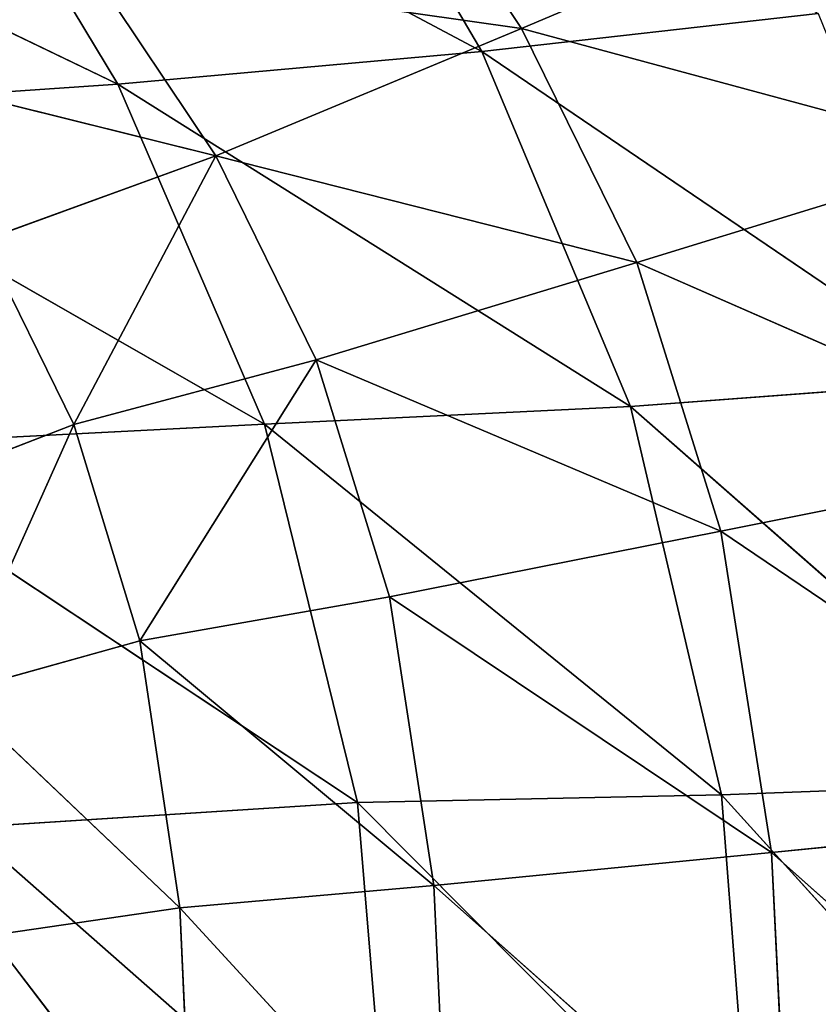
# Model space of a CAD drawing. Extents: x -51.9 to 0, y 0 to 35.3.
# Tile 87 of 117: x -12.8 to -8.8, y 18.6 to 23.5. Entities that reach past the tile are written whole.
import ezdxf

# ---------------------------------------------------------------- set-up
doc = ezdxf.new("R2010")
doc.units = 0
doc.header["$LTSCALE"] = 2.54
doc.layers.get('0').update_dxf_attribs({"color": 13, "linetype": 'CONTINUOUS'})

# ---------------------------------------------------------------- blocks, each defined once
blk = doc.blocks.new('GRUPUJ_2')
at = {"color": 0}
for p, q in [((9.6893, 9.3812, 12.55), (9.2954, 10.974, 14.3429)), ((9.6893, 9.3812, 12.55), (9.2954, 10.974, 14.3429)), ((11.2444, 10.8658, 16.1357), (10.924, 10.0338, 14.3429)), ((11.2444, 10.8658, 16.1357), (10.924, 10.0338, 14.3429)), ((12.1552, 10.5861, 16.1357), (10.924, 10.0338, 14.3429)), ((12.1552, 10.5861, 16.1357), (10.924, 10.0338, 14.3429)), ((11.9168, 9.7306, 14.3429), (12.1552, 10.5861, 16.1357)), ((11.9168, 9.7306, 14.3429), (12.1552, 10.5861, 16.1357)), ((13.1427, 9.547, 14.3429), (12.1552, 10.5861, 16.1357)), ((13.1427, 9.547, 14.3429), (12.1552, 10.5861, 16.1357)), ((9.6893, 9.3812, 12.55), (10.0787, 10.4503, 14.3429)), ((9.6893, 9.3812, 12.55), (10.0787, 10.4503, 14.3429)), ((10.0787, 10.4503, 14.3429), (10.924, 10.0338, 14.3429)), ((10.0787, 10.4503, 14.3429), (10.924, 10.0338, 14.3429)), ((13.2694, 10.4175, 16.1357), (13.1427, 9.547, 14.3429)), ((13.2694, 10.4175, 16.1357), (13.1427, 9.547, 14.3429)), ((14.4852, 9.4851, 14.3429), (13.2694, 10.4175, 16.1357)), ((14.4852, 9.4851, 14.3429), (13.2694, 10.4175, 16.1357)), ((10.924, 10.0338, 14.3429), (9.6893, 9.3812, 12.55)), ((10.924, 10.0338, 14.3429), (9.6893, 9.3812, 12.55)), ((10.924, 10.0338, 14.3429), (10.626, 8.9197, 12.55)), ((10.924, 10.0338, 14.3429), (10.626, 8.9197, 12.55)), ((11.9168, 9.7306, 14.3429), (10.924, 10.0338, 14.3429)), ((11.9168, 9.7306, 14.3429), (10.924, 10.0338, 14.3429)), ((9.6893, 9.3812, 12.55), (8.8213, 9.9616, 12.55)), ((9.1057, 7.9764, 10.7571), (8.8213, 9.9616, 12.55)), ((9.1057, 7.9764, 10.7571), (8.8213, 9.9616, 12.55)), ((9.6893, 9.3812, 12.55), (8.8213, 9.9616, 12.55)), ((11.9168, 9.7306, 14.3429), (10.626, 8.9197, 12.55)), ((11.9168, 9.7306, 14.3429), (10.626, 8.9197, 12.55)), ((11.7152, 8.5838, 12.55), (11.9168, 9.7306, 14.3429)), ((11.7152, 8.5838, 12.55), (11.9168, 9.7306, 14.3429)), ((13.041, 8.3803, 12.55), (11.9168, 9.7306, 14.3429)), ((13.1427, 9.547, 14.3429), (11.9168, 9.7306, 14.3429)), ((13.041, 8.3803, 12.55), (11.9168, 9.7306, 14.3429)), ((13.1427, 9.547, 14.3429), (11.9168, 9.7306, 14.3429)), ((13.041, 8.3803, 12.55), (13.1427, 9.547, 14.3429)), ((13.041, 8.3803, 12.55), (13.1427, 9.547, 14.3429)), ((14.4852, 9.4851, 14.3429), (13.1427, 9.547, 14.3429)), ((14.4852, 9.4851, 14.3429), (13.1427, 9.547, 14.3429)), ((14.4852, 8.3118, 12.55), (13.1427, 9.547, 14.3429)), ((14.4852, 8.3118, 12.55), (13.1427, 9.547, 14.3429)), ((9.1057, 7.9764, 10.7571), (9.6893, 9.3812, 12.55)), ((9.1057, 7.9764, 10.7571), (9.6893, 9.3812, 12.55)), ((10.1793, 7.4474, 10.7571), (9.6893, 9.3812, 12.55)), ((9.6893, 9.3812, 12.55), (10.626, 8.9197, 12.55)), ((10.1793, 7.4474, 10.7571), (9.6893, 9.3812, 12.55)), ((9.6893, 9.3812, 12.55), (10.626, 8.9197, 12.55)), ((10.626, 8.9197, 12.55), (10.1793, 7.4474, 10.7571)), ((10.626, 8.9197, 12.55), (10.1793, 7.4474, 10.7571)), ((10.626, 8.9197, 12.55), (11.7152, 8.5838, 12.55)), ((11.4131, 7.0623, 10.7571), (10.626, 8.9197, 12.55)), ((11.4131, 7.0623, 10.7571), (10.626, 8.9197, 12.55)), ((10.626, 8.9197, 12.55), (11.7152, 8.5838, 12.55)), ((9.1057, 7.9764, 10.7571), (8.1107, 8.6416, 10.7571)), ((9.1057, 7.9764, 10.7571), (8.1107, 8.6416, 10.7571)), ((11.7152, 8.5838, 12.55), (11.4131, 7.0623, 10.7571)), ((11.7152, 8.5838, 12.55), (11.4131, 7.0623, 10.7571)), ((13.041, 8.3803, 12.55), (11.7152, 8.5838, 12.55)), ((11.7152, 8.5838, 12.55), (12.8887, 6.8291, 10.7571)), ((13.041, 8.3803, 12.55), (11.7152, 8.5838, 12.55)), ((11.7152, 8.5838, 12.55), (12.8887, 6.8291, 10.7571)), ((13.041, 8.3803, 12.55), (12.8887, 6.8291, 10.7571)), ((13.041, 8.3803, 12.55), (12.8887, 6.8291, 10.7571)), ((14.4852, 8.3118, 12.55), (13.041, 8.3803, 12.55)), ((14.4852, 8.3118, 12.55), (13.041, 8.3803, 12.55)), ((13.041, 8.3803, 12.55), (14.4852, 6.7505, 10.7571)), ((13.041, 8.3803, 12.55), (14.4852, 6.7505, 10.7571)), ((8.4543, 6.4401, 8.9643), (9.1057, 7.9764, 10.7571)), ((8.4543, 6.4401, 8.9643), (9.1057, 7.9764, 10.7571)), ((10.1793, 7.4474, 10.7571), (9.1057, 7.9764, 10.7571)), ((10.1793, 7.4474, 10.7571), (9.1057, 7.9764, 10.7571)), ((9.6835, 5.8343, 8.9643), (9.1057, 7.9764, 10.7571)), ((9.6835, 5.8343, 8.9643), (9.1057, 7.9764, 10.7571)), ((9.6835, 5.8343, 8.9643), (10.1793, 7.4474, 10.7571)), ((9.6835, 5.8343, 8.9643), (10.1793, 7.4474, 10.7571)), ((11.4131, 7.0623, 10.7571), (10.1793, 7.4474, 10.7571)), ((11.0801, 5.3935, 8.9643), (10.1793, 7.4474, 10.7571)), ((11.4131, 7.0623, 10.7571), (10.1793, 7.4474, 10.7571)), ((11.0801, 5.3935, 8.9643), (10.1793, 7.4474, 10.7571)), ((11.4131, 7.0623, 10.7571), (11.0801, 5.3935, 8.9643)), ((11.4131, 7.0623, 10.7571), (11.0801, 5.3935, 8.9643)), ((11.4131, 7.0623, 10.7571), (12.8887, 6.8291, 10.7571)), ((11.4131, 7.0623, 10.7571), (12.7215, 5.1265, 8.9643)), ((11.4131, 7.0623, 10.7571), (12.8887, 6.8291, 10.7571)), ((11.4131, 7.0623, 10.7571), (12.7215, 5.1265, 8.9643)), ((12.7215, 5.1265, 8.9643), (12.8887, 6.8291, 10.7571)), ((12.7215, 5.1265, 8.9643), (12.8887, 6.8291, 10.7571)), ((12.8887, 6.8291, 10.7571), (14.4852, 6.7505, 10.7571)), ((12.8887, 6.8291, 10.7571), (14.4852, 6.7505, 10.7571)), ((12.8887, 6.8291, 10.7571), (14.4852, 5.0365, 8.9643)), ((12.8887, 6.8291, 10.7571), (14.4852, 5.0365, 8.9643))]:
    blk.add_line(p, q, dxfattribs=at)
mesh = blk.add_polyface(dxfattribs=at)
corners = [(9.2954, 10.974, 14.3429), (8.8213, 9.9616, 12.55), (8.5868, 11.5951, 14.3429)]
mesh.append_faces([[corners[k] for k in face] for face in [(0, 1, 2)]], dxfattribs={"color": 0})
mesh = blk.add_polyface(dxfattribs=at)
corners = [(9.2954, 10.974, 14.3429), (9.6893, 9.3812, 12.55), (8.8213, 9.9616, 12.55)]
mesh.append_faces([[corners[k] for k in face] for face in [(0, 1, 2)]], dxfattribs={"color": 0})
mesh = blk.add_polyface(dxfattribs=at)
corners = [(9.2954, 10.974, 14.3429), (10.0787, 10.4503, 14.3429), (9.6893, 9.3812, 12.55)]
mesh.append_faces([[corners[k] for k in face] for face in [(0, 1, 2)]], dxfattribs={"color": 0})
mesh = blk.add_polyface(dxfattribs=at)
corners = [(11.2444, 10.8658, 16.1357), (10.924, 10.0338, 14.3429), (10.0787, 10.4503, 14.3429)]
mesh.append_faces([[corners[k] for k in face] for face in [(0, 1, 2)]], dxfattribs={"color": 0})
mesh = blk.add_polyface(dxfattribs=at)
corners = [(11.2444, 10.8658, 16.1357), (12.1552, 10.5861, 16.1357), (10.924, 10.0338, 14.3429)]
mesh.append_faces([[corners[k] for k in face] for face in [(0, 1, 2)]], dxfattribs={"color": 0})
mesh = blk.add_polyface(dxfattribs=at)
corners = [(12.1552, 10.5861, 16.1357), (11.9168, 9.7306, 14.3429), (10.924, 10.0338, 14.3429)]
mesh.append_faces([[corners[k] for k in face] for face in [(0, 1, 2)]], dxfattribs={"color": 0})
mesh = blk.add_polyface(dxfattribs=at)
corners = [(12.1552, 10.5861, 16.1357), (13.1427, 9.547, 14.3429), (11.9168, 9.7306, 14.3429)]
mesh.append_faces([[corners[k] for k in face] for face in [(0, 1, 2)]], dxfattribs={"color": 0})
mesh = blk.add_polyface(dxfattribs=at)
corners = [(13.2694, 10.4175, 16.1357), (13.1427, 9.547, 14.3429), (12.1552, 10.5861, 16.1357)]
mesh.append_faces([[corners[k] for k in face] for face in [(0, 1, 2)]], dxfattribs={"color": 0})
mesh = blk.add_polyface(dxfattribs=at)
corners = [(10.0787, 10.4503, 14.3429), (10.924, 10.0338, 14.3429), (9.6893, 9.3812, 12.55)]
mesh.append_faces([[corners[k] for k in face] for face in [(0, 1, 2)]], dxfattribs={"color": 0})
mesh = blk.add_polyface(dxfattribs=at)
corners = [(13.2694, 10.4175, 16.1357), (14.4852, 9.4851, 14.3429), (13.1427, 9.547, 14.3429)]
mesh.append_faces([[corners[k] for k in face] for face in [(0, 1, 2)]], dxfattribs={"color": 0})
mesh = blk.add_polyface(dxfattribs=at)
corners = [(14.4852, 10.361, 16.1357), (14.4852, 9.4851, 14.3429), (13.2694, 10.4175, 16.1357)]
mesh.append_faces([[corners[k] for k in face] for face in [(0, 1, 2)]], dxfattribs={"color": 0})
mesh = blk.add_polyface(dxfattribs=at)
corners = [(10.924, 10.0338, 14.3429), (10.626, 8.9197, 12.55), (9.6893, 9.3812, 12.55)]
mesh.append_faces([[corners[k] for k in face] for face in [(0, 1, 2)]], dxfattribs={"color": 0})
mesh = blk.add_polyface(dxfattribs=at)
corners = [(10.924, 10.0338, 14.3429), (11.9168, 9.7306, 14.3429), (10.626, 8.9197, 12.55)]
mesh.append_faces([[corners[k] for k in face] for face in [(0, 1, 2)]], dxfattribs={"color": 0})
mesh = blk.add_polyface(dxfattribs=at)
corners = [(9.1057, 7.9764, 10.7571), (8.1107, 8.6416, 10.7571), (8.8213, 9.9616, 12.55)]
mesh.append_faces([[corners[k] for k in face] for face in [(0, 1, 2)]], dxfattribs={"color": 0})
mesh = blk.add_polyface(dxfattribs=at)
corners = [(9.6893, 9.3812, 12.55), (9.1057, 7.9764, 10.7571), (8.8213, 9.9616, 12.55)]
mesh.append_faces([[corners[k] for k in face] for face in [(0, 1, 2)]], dxfattribs={"color": 0})
mesh = blk.add_polyface(dxfattribs=at)
corners = [(11.9168, 9.7306, 14.3429), (11.7152, 8.5838, 12.55), (10.626, 8.9197, 12.55)]
mesh.append_faces([[corners[k] for k in face] for face in [(0, 1, 2)]], dxfattribs={"color": 0})
mesh = blk.add_polyface(dxfattribs=at)
corners = [(11.9168, 9.7306, 14.3429), (13.041, 8.3803, 12.55), (11.7152, 8.5838, 12.55)]
mesh.append_faces([[corners[k] for k in face] for face in [(0, 1, 2)]], dxfattribs={"color": 0})
mesh = blk.add_polyface(dxfattribs=at)
corners = [(11.9168, 9.7306, 14.3429), (13.1427, 9.547, 14.3429), (13.041, 8.3803, 12.55)]
mesh.append_faces([[corners[k] for k in face] for face in [(0, 1, 2)]], dxfattribs={"color": 0})
mesh = blk.add_polyface(dxfattribs=at)
corners = [(13.1427, 9.547, 14.3429), (14.4852, 8.3118, 12.55), (13.041, 8.3803, 12.55)]
mesh.append_faces([[corners[k] for k in face] for face in [(0, 1, 2)]], dxfattribs={"color": 0})
mesh = blk.add_polyface(dxfattribs=at)
corners = [(14.4852, 9.4851, 14.3429), (14.4852, 8.3118, 12.55), (13.1427, 9.547, 14.3429)]
mesh.append_faces([[corners[k] for k in face] for face in [(0, 1, 2)]], dxfattribs={"color": 0})
mesh = blk.add_polyface(dxfattribs=at)
corners = [(9.6893, 9.3812, 12.55), (10.1793, 7.4474, 10.7571), (9.1057, 7.9764, 10.7571)]
mesh.append_faces([[corners[k] for k in face] for face in [(0, 1, 2)]], dxfattribs={"color": 0})
mesh = blk.add_polyface(dxfattribs=at)
corners = [(9.6893, 9.3812, 12.55), (10.626, 8.9197, 12.55), (10.1793, 7.4474, 10.7571)]
mesh.append_faces([[corners[k] for k in face] for face in [(0, 1, 2)]], dxfattribs={"color": 0})
mesh = blk.add_polyface(dxfattribs=at)
corners = [(10.626, 8.9197, 12.55), (11.4131, 7.0623, 10.7571), (10.1793, 7.4474, 10.7571)]
mesh.append_faces([[corners[k] for k in face] for face in [(0, 1, 2)]], dxfattribs={"color": 0})
mesh = blk.add_polyface(dxfattribs=at)
corners = [(10.626, 8.9197, 12.55), (11.7152, 8.5838, 12.55), (11.4131, 7.0623, 10.7571)]
mesh.append_faces([[corners[k] for k in face] for face in [(0, 1, 2)]], dxfattribs={"color": 0})
mesh = blk.add_polyface(dxfattribs=at)
corners = [(9.1057, 7.9764, 10.7571), (8.4543, 6.4401, 8.9643), (8.1107, 8.6416, 10.7571)]
mesh.append_faces([[corners[k] for k in face] for face in [(0, 1, 2)]], dxfattribs={"color": 0})
mesh = blk.add_polyface(dxfattribs=at)
corners = [(11.7152, 8.5838, 12.55), (12.8887, 6.8291, 10.7571), (11.4131, 7.0623, 10.7571)]
mesh.append_faces([[corners[k] for k in face] for face in [(0, 1, 2)]], dxfattribs={"color": 0})
mesh = blk.add_polyface(dxfattribs=at)
corners = [(11.7152, 8.5838, 12.55), (13.041, 8.3803, 12.55), (12.8887, 6.8291, 10.7571)]
mesh.append_faces([[corners[k] for k in face] for face in [(0, 1, 2)]], dxfattribs={"color": 0})
mesh = blk.add_polyface(dxfattribs=at)
corners = [(13.041, 8.3803, 12.55), (14.4852, 6.7505, 10.7571), (12.8887, 6.8291, 10.7571)]
mesh.append_faces([[corners[k] for k in face] for face in [(0, 1, 2)]], dxfattribs={"color": 0})
mesh = blk.add_polyface(dxfattribs=at)
corners = [(14.4852, 8.3118, 12.55), (14.4852, 6.7505, 10.7571), (13.041, 8.3803, 12.55)]
mesh.append_faces([[corners[k] for k in face] for face in [(0, 1, 2)]], dxfattribs={"color": 0})
mesh = blk.add_polyface(dxfattribs=at)
corners = [(9.6835, 5.8343, 8.9643), (8.4543, 6.4401, 8.9643), (9.1057, 7.9764, 10.7571)]
mesh.append_faces([[corners[k] for k in face] for face in [(0, 1, 2)]], dxfattribs={"color": 0})
mesh = blk.add_polyface(dxfattribs=at)
corners = [(10.1793, 7.4474, 10.7571), (9.6835, 5.8343, 8.9643), (9.1057, 7.9764, 10.7571)]
mesh.append_faces([[corners[k] for k in face] for face in [(0, 1, 2)]], dxfattribs={"color": 0})
mesh = blk.add_polyface(dxfattribs=at)
corners = [(10.1793, 7.4474, 10.7571), (11.0801, 5.3935, 8.9643), (9.6835, 5.8343, 8.9643)]
mesh.append_faces([[corners[k] for k in face] for face in [(0, 1, 2)]], dxfattribs={"color": 0})
mesh = blk.add_polyface(dxfattribs=at)
corners = [(10.1793, 7.4474, 10.7571), (11.4131, 7.0623, 10.7571), (11.0801, 5.3935, 8.9643)]
mesh.append_faces([[corners[k] for k in face] for face in [(0, 1, 2)]], dxfattribs={"color": 0})
mesh = blk.add_polyface(dxfattribs=at)
corners = [(11.4131, 7.0623, 10.7571), (12.7215, 5.1265, 8.9643), (11.0801, 5.3935, 8.9643)]
mesh.append_faces([[corners[k] for k in face] for face in [(0, 1, 2)]], dxfattribs={"color": 0})
mesh = blk.add_polyface(dxfattribs=at)
corners = [(11.4131, 7.0623, 10.7571), (12.8887, 6.8291, 10.7571), (12.7215, 5.1265, 8.9643)]
mesh.append_faces([[corners[k] for k in face] for face in [(0, 1, 2)]], dxfattribs={"color": 0})
mesh = blk.add_polyface(dxfattribs=at)
corners = [(12.8887, 6.8291, 10.7571), (14.4852, 5.0365, 8.9643), (12.7215, 5.1265, 8.9643)]
mesh.append_faces([[corners[k] for k in face] for face in [(0, 1, 2)]], dxfattribs={"color": 0})
mesh = blk.add_polyface(dxfattribs=at)
corners = [(12.8887, 6.8291, 10.7571), (14.4852, 6.7505, 10.7571), (14.4852, 5.0365, 8.9643)]
mesh.append_faces([[corners[k] for k in face] for face in [(0, 1, 2)]], dxfattribs={"color": 0})
blk = doc.blocks.new('GRUPUJ_3')
at = {"color": 0}
for p, q in [((12.1384, 12.3218, 29.1714), (10.721, 15.2663, 31.6268)), ((12.1384, 12.3218, 29.1714), (10.721, 15.2663, 31.6268)), ((12.1384, 12.3218, 29.1714), (12.2741, 14.3038, 31.6268)), ((12.1384, 12.3218, 29.1714), (12.2741, 14.3038, 31.6268)), ((13.8242, 11.5937, 29.1714), (12.2741, 14.3038, 31.6268)), ((13.8242, 11.5937, 29.1714), (12.2741, 14.3038, 31.6268)), ((13.9363, 13.7938, 31.9467), (13.8242, 11.5937, 29.1714)), ((13.9363, 13.7938, 31.9467), (13.8242, 11.5937, 29.1714)), ((15.7009, 11.1328, 29.1714), (13.9363, 13.7938, 31.9467)), ((15.7009, 11.1328, 29.1714), (13.9363, 13.7938, 31.9467)), ((11.9759, 10.5155, 26.5286), (10.486, 13.3206, 29.1714)), ((10.486, 13.3206, 29.1714), (12.1384, 12.3218, 29.1714)), ((11.9759, 10.5155, 26.5286), (10.486, 13.3206, 29.1714)), ((10.486, 13.3206, 29.1714), (12.1384, 12.3218, 29.1714)), ((15.7009, 11.1328, 29.1714), (15.8245, 13.0726, 31.6268)), ((15.7009, 11.1328, 29.1714), (15.8245, 13.0726, 31.6268)), ((17.6729, 10.969, 29.1714), (15.8245, 13.0726, 31.6268)), ((17.6729, 10.969, 29.1714), (15.8245, 13.0726, 31.6268)), ((11.9759, 10.5155, 26.5286), (12.1384, 12.3218, 29.1714)), ((11.9759, 10.5155, 26.5286), (12.1384, 12.3218, 29.1714)), ((13.8242, 11.5937, 29.1714), (12.1384, 12.3218, 29.1714)), ((13.7367, 9.7781, 26.5286), (12.1384, 12.3218, 29.1714)), ((13.7367, 9.7781, 26.5286), (12.1384, 12.3218, 29.1714)), ((13.8242, 11.5937, 29.1714), (12.1384, 12.3218, 29.1714)), ((13.8242, 11.5937, 29.1714), (13.7367, 9.7781, 26.5286)), ((13.8242, 11.5937, 29.1714), (13.7367, 9.7781, 26.5286)), ((13.8242, 11.5937, 29.1714), (15.7009, 11.1328, 29.1714)), ((15.6634, 9.3265, 26.5286), (13.8242, 11.5937, 29.1714)), ((15.6634, 9.3265, 26.5286), (13.8242, 11.5937, 29.1714)), ((13.8242, 11.5937, 29.1714), (15.7009, 11.1328, 29.1714)), ((11.9759, 10.5155, 26.5286), (10.2579, 11.5284, 26.5286)), ((11.9759, 10.5155, 26.5286), (10.2579, 11.5284, 26.5286)), ((15.6634, 9.3265, 26.5286), (15.7009, 11.1328, 29.1714)), ((15.6634, 9.3265, 26.5286), (15.7009, 11.1328, 29.1714)), ((17.6729, 10.969, 29.1714), (15.7009, 11.1328, 29.1714)), ((17.6729, 10.969, 29.1714), (15.7009, 11.1328, 29.1714)), ((17.6729, 9.1722, 26.5286), (15.7009, 11.1328, 29.1714)), ((17.6729, 9.1722, 26.5286), (15.7009, 11.1328, 29.1714)), ((11.7884, 8.8468, 23.8857), (11.9759, 10.5155, 26.5286)), ((11.7884, 8.8468, 23.8857), (11.9759, 10.5155, 26.5286)), ((13.7367, 9.7781, 26.5286), (11.9759, 10.5155, 26.5286)), ((13.6117, 8.1062, 23.8857), (11.9759, 10.5155, 26.5286)), ((13.7367, 9.7781, 26.5286), (11.9759, 10.5155, 26.5286)), ((13.6117, 8.1062, 23.8857), (11.9759, 10.5155, 26.5286)), ((13.7367, 9.7781, 26.5286), (13.6117, 8.1062, 23.8857)), ((13.7367, 9.7781, 26.5286), (13.6117, 8.1062, 23.8857)), ((15.6634, 9.3265, 26.5286), (13.7367, 9.7781, 26.5286)), ((15.6009, 7.6578, 23.8857), (13.7367, 9.7781, 26.5286)), ((15.6634, 9.3265, 26.5286), (13.7367, 9.7781, 26.5286)), ((15.6009, 7.6578, 23.8857), (13.7367, 9.7781, 26.5286)), ((15.6009, 7.6578, 23.8857), (15.6634, 9.3265, 26.5286)), ((15.6009, 7.6578, 23.8857), (15.6634, 9.3265, 26.5286)), ((17.6729, 9.1722, 26.5286), (15.6634, 9.3265, 26.5286)), ((17.6729, 9.1722, 26.5286), (15.6634, 9.3265, 26.5286)), ((17.6729, 7.5065, 23.8857), (15.6634, 9.3265, 26.5286)), ((17.6729, 7.5065, 23.8857), (15.6634, 9.3265, 26.5286))]:
    blk.add_line(p, q, dxfattribs=at)
at = {"color": 0, "xscale": 1.08, "yscale": 1.08, "zscale": 1.08, "rotation": 360}
blk.add_blockref('GRUPUJ_2', (2.0289, 1.7039, 4.6897), dxfattribs=at)
at = {"color": 0}
mesh = blk.add_polyface(dxfattribs=at)
corners = [(10.721, 15.2663, 31.6268), (10.486, 13.3206, 29.1714), (12.1384, 12.3218, 29.1714)]
mesh.append_faces([[corners[k] for k in face] for face in [(0, 1, 2)]], dxfattribs={"color": 0})
mesh = blk.add_polyface(dxfattribs=at)
corners = [(12.2741, 14.3038, 31.6268), (10.721, 15.2663, 31.6268), (12.1384, 12.3218, 29.1714)]
mesh.append_faces([[corners[k] for k in face] for face in [(0, 1, 2)]], dxfattribs={"color": 0})
mesh = blk.add_polyface(dxfattribs=at)
corners = [(12.2741, 14.3038, 31.6268), (12.1384, 12.3218, 29.1714), (13.8242, 11.5937, 29.1714)]
mesh.append_faces([[corners[k] for k in face] for face in [(0, 1, 2)]], dxfattribs={"color": 0})
mesh = blk.add_polyface(dxfattribs=at)
corners = [(13.9363, 13.7938, 31.9467), (12.2741, 14.3038, 31.6268), (13.8242, 11.5937, 29.1714)]
mesh.append_faces([[corners[k] for k in face] for face in [(0, 1, 2)]], dxfattribs={"color": 0})
mesh = blk.add_polyface(dxfattribs=at)
corners = [(13.9363, 13.7938, 31.9467), (13.8242, 11.5937, 29.1714), (15.7009, 11.1328, 29.1714)]
mesh.append_faces([[corners[k] for k in face] for face in [(0, 1, 2)]], dxfattribs={"color": 0})
mesh = blk.add_polyface(dxfattribs=at)
corners = [(13.9363, 13.7938, 31.9467), (15.7009, 11.1328, 29.1714), (15.8245, 13.0726, 31.6268)]
mesh.append_faces([[corners[k] for k in face] for face in [(0, 1, 2)]], dxfattribs={"color": 0})
mesh = blk.add_polyface(dxfattribs=at)
corners = [(10.486, 13.3206, 29.1714), (10.2579, 11.5284, 26.5286), (11.9759, 10.5155, 26.5286)]
mesh.append_faces([[corners[k] for k in face] for face in [(0, 1, 2)]], dxfattribs={"color": 0})
mesh = blk.add_polyface(dxfattribs=at)
corners = [(10.486, 13.3206, 29.1714), (11.9759, 10.5155, 26.5286), (12.1384, 12.3218, 29.1714)]
mesh.append_faces([[corners[k] for k in face] for face in [(0, 1, 2)]], dxfattribs={"color": 0})
mesh = blk.add_polyface(dxfattribs=at)
corners = [(15.8245, 13.0726, 31.6268), (15.7009, 11.1328, 29.1714), (17.6729, 10.969, 29.1714)]
mesh.append_faces([[corners[k] for k in face] for face in [(0, 1, 2)]], dxfattribs={"color": 0})
mesh = blk.add_polyface(dxfattribs=at)
corners = [(17.6729, 12.9058, 31.6268), (15.8245, 13.0726, 31.6268), (17.6729, 10.969, 29.1714)]
mesh.append_faces([[corners[k] for k in face] for face in [(0, 1, 2)]], dxfattribs={"color": 0})
mesh = blk.add_polyface(dxfattribs=at)
corners = [(12.1384, 12.3218, 29.1714), (11.9759, 10.5155, 26.5286), (13.7367, 9.7781, 26.5286)]
mesh.append_faces([[corners[k] for k in face] for face in [(0, 1, 2)]], dxfattribs={"color": 0})
mesh = blk.add_polyface(dxfattribs=at)
corners = [(13.8242, 11.5937, 29.1714), (12.1384, 12.3218, 29.1714), (13.7367, 9.7781, 26.5286)]
mesh.append_faces([[corners[k] for k in face] for face in [(0, 1, 2)]], dxfattribs={"color": 0})
mesh = blk.add_polyface(dxfattribs=at)
corners = [(13.8242, 11.5937, 29.1714), (13.7367, 9.7781, 26.5286), (15.6634, 9.3265, 26.5286)]
mesh.append_faces([[corners[k] for k in face] for face in [(0, 1, 2)]], dxfattribs={"color": 0})
mesh = blk.add_polyface(dxfattribs=at)
corners = [(13.8242, 11.5937, 29.1714), (15.6634, 9.3265, 26.5286), (15.7009, 11.1328, 29.1714)]
mesh.append_faces([[corners[k] for k in face] for face in [(0, 1, 2)]], dxfattribs={"color": 0})
mesh = blk.add_polyface(dxfattribs=at)
corners = [(10.2579, 11.5284, 26.5286), (11.7884, 8.8468, 23.8857), (11.9759, 10.5155, 26.5286)]
mesh.append_faces([[corners[k] for k in face] for face in [(0, 1, 2)]], dxfattribs={"color": 0})
mesh = blk.add_polyface(dxfattribs=at)
corners = [(15.7009, 11.1328, 29.1714), (15.6634, 9.3265, 26.5286), (17.6729, 9.1722, 26.5286)]
mesh.append_faces([[corners[k] for k in face] for face in [(0, 1, 2)]], dxfattribs={"color": 0})
mesh = blk.add_polyface(dxfattribs=at)
corners = [(15.7009, 11.1328, 29.1714), (17.6729, 9.1722, 26.5286), (17.6729, 10.969, 29.1714)]
mesh.append_faces([[corners[k] for k in face] for face in [(0, 1, 2)]], dxfattribs={"color": 0})
mesh = blk.add_polyface(dxfattribs=at)
corners = [(11.9759, 10.5155, 26.5286), (11.7884, 8.8468, 23.8857), (13.6117, 8.1062, 23.8857)]
mesh.append_faces([[corners[k] for k in face] for face in [(0, 1, 2)]], dxfattribs={"color": 0})
mesh = blk.add_polyface(dxfattribs=at)
corners = [(13.7367, 9.7781, 26.5286), (11.9759, 10.5155, 26.5286), (13.6117, 8.1062, 23.8857)]
mesh.append_faces([[corners[k] for k in face] for face in [(0, 1, 2)]], dxfattribs={"color": 0})
mesh = blk.add_polyface(dxfattribs=at)
corners = [(13.7367, 9.7781, 26.5286), (13.6117, 8.1062, 23.8857), (15.6009, 7.6578, 23.8857)]
mesh.append_faces([[corners[k] for k in face] for face in [(0, 1, 2)]], dxfattribs={"color": 0})
mesh = blk.add_polyface(dxfattribs=at)
corners = [(13.7367, 9.7781, 26.5286), (15.6009, 7.6578, 23.8857), (15.6634, 9.3265, 26.5286)]
mesh.append_faces([[corners[k] for k in face] for face in [(0, 1, 2)]], dxfattribs={"color": 0})
mesh = blk.add_polyface(dxfattribs=at)
corners = [(15.6634, 9.3265, 26.5286), (15.6009, 7.6578, 23.8857), (17.6729, 7.5065, 23.8857)]
mesh.append_faces([[corners[k] for k in face] for face in [(0, 1, 2)]], dxfattribs={"color": 0})
mesh = blk.add_polyface(dxfattribs=at)
corners = [(15.6634, 9.3265, 26.5286), (17.6729, 7.5065, 23.8857), (17.6729, 9.1722, 26.5286)]
mesh.append_faces([[corners[k] for k in face] for face in [(0, 1, 2)]], dxfattribs={"color": 0})
blk = doc.blocks.new('KOMPONENT_1')
at = {"color": 0}
blk.add_blockref('GRUPUJ_3', (0.0771, 0.1447, -0.1), dxfattribs=at)
blk = doc.blocks.new('ZESTAW_OLTENS_HAMNES_MISKA')
at = {"color": 7, "extrusion": (-7.65714e-16, 0, -1)}
blk.add_blockref('KOMPONENT_1', (-35.4229, -0.1447, -37), dxfattribs=at)

msp = doc.modelspace()

# ---------------------------------------------------------------- block references
at = {"color": 0, "rotation": 90.00000000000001}
msp.add_blockref('ZESTAW_OLTENS_HAMNES_MISKA', (0, 0), dxfattribs=at)

doc.saveas('drawing.dxf')
